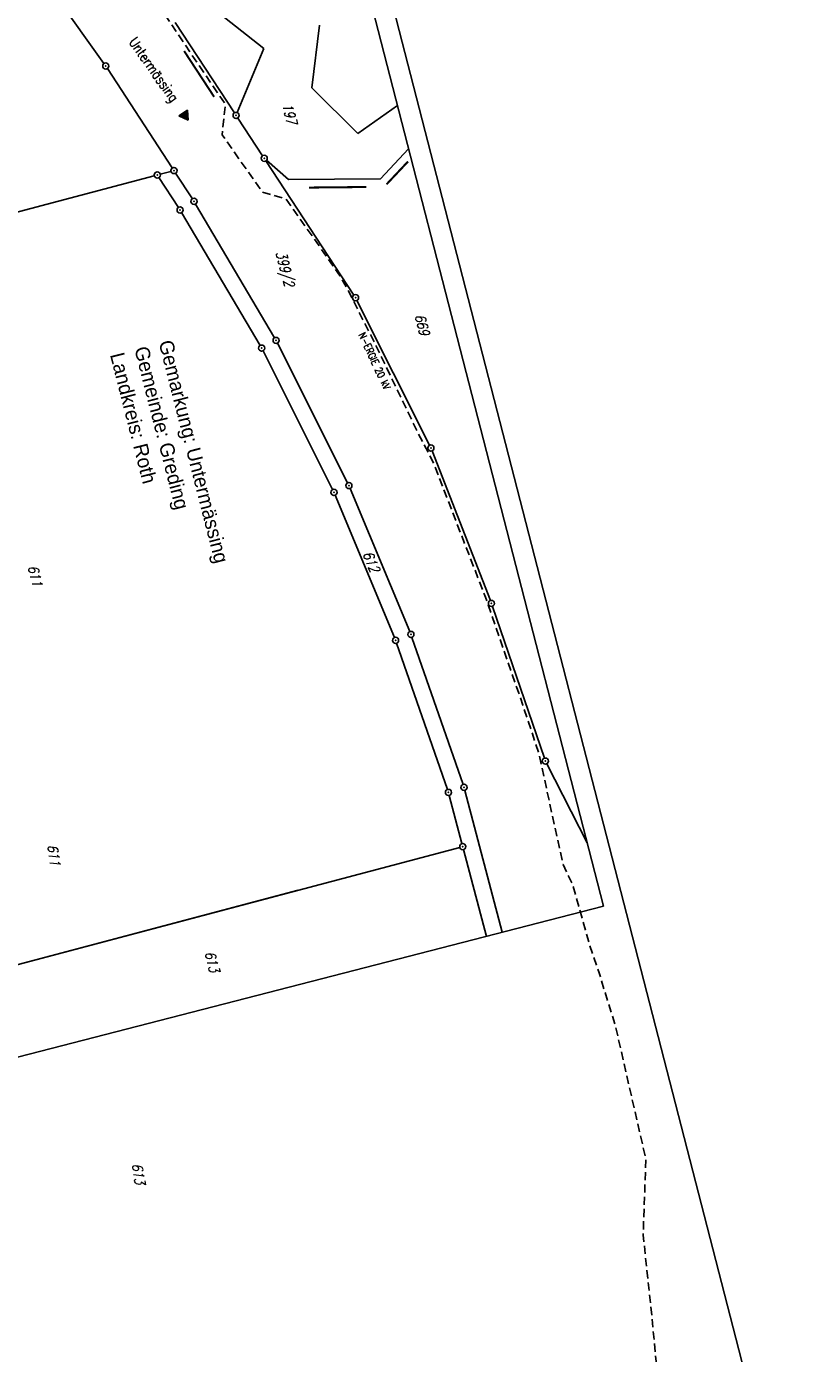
# Model space of a CAD drawing. Extents: x 447426 to 448116, y 440349 to 441552.
# Tile 28 of 96: x 447924 to 448116, y 440522 to 440846. Entities that reach past the tile are written whole.
import ezdxf

# ---------------------------------------------------------------- set-up
doc = ezdxf.new("R2010")
doc.units = 0
doc.header["$LTSCALE"] = 2
doc.header["$MEASUREMENT"] = 0
for name, pattern in [('AUSGEZOGEN', [0]), ('GEMEINDE', [3.5, 2, -0.5, 0.5, -0.5]), ('GESTRICH-X2', [1.5, 1, -0.5])]:
    doc.linetypes.add(name, pattern=pattern)
doc.layers.get('0').update_dxf_attribs({"linetype": 'AUSGEZOGEN'})
for name, color, linetype in [('208-FLSTNR', 8, 'AUSGEZOGEN'), ('208-GEMEINGRZ', 7, 'GEMEINDE'), ('208-GRENZL', 8, 'AUSGEZOGEN'), ('208-GRENZP', 8, 'AUSGEZOGEN'), ('209-FLSTNR', 8, 'AUSGEZOGEN'), ('209-GRENZL', 8, 'AUSGEZOGEN'), ('Planeinteilung', 250, 'CONTINUOUS'), ('RAHMEN', 7, 'AUSGEZOGEN'), ('SCHRIFT', 7, 'AUSGEZOGEN'), ('STROMLTG', 4, 'AUSGEZOGEN'), ('WEG', 250, 'GESTRICH-X2')]:
    doc.layers.add(name, color=color, linetype=linetype)
doc.styles.add('ROMANS', font='romans.shx', dxfattribs={"width": 0.8})
doc.styles.add('UNIR-H', font='unir_h.shx', dxfattribs={"width": 0.8})

# ---------------------------------------------------------------- blocks, each defined once
blk = doc.blocks.new('1135420')
blk.add_line((1135, 420), (0, 420))
at = {"layer": 'RAHMEN'}
for p, q in [((950, 415), (25, 415)), ((950, 5), (950, 415))]:
    blk.add_line(p, q, dxfattribs=at)
blk = doc.blocks.new('GST')
at = {"color": 0}
blk.add_circle((0, 0), 0.75, dxfattribs=at)
blk.add_point((0, 0), dxfattribs=at)
blk = doc.blocks.new('RPFEIL')
at = {"color": 0}
for p, q in [((0, 0), (-1.25, -2.17)), ((-1.25, -2.17), (1.25, -2.17)), ((-1.15, -2.17), (-1.15, -1.99)), ((-1.05, -2.17), (-1.05, -1.82)), ((-0.95, -2.17), (-0.95, -1.65)), ((-0.85, -2.17), (-0.85, -1.47)), ((-0.75, -2.17), (-0.75, -1.3)), ((-0.65, -2.17), (-0.65, -1.13)), ((-0.55, -2.17), (-0.55, -0.95)), ((-0.45, -2.17), (-0.45, -0.78)), ((-0.35, -2.17), (-0.35, -0.61)), ((-0.25, -2.17), (-0.25, -0.43)), ((-0.15, -2.17), (-0.15, -0.26)), ((-0.05, -2.17), (-0.05, -0.09)), ((1.25, -2.17), (0, 0)), ((0.05, -2.17), (0.05, -0.09)), ((0.15, -2.17), (0.15, -0.26)), ((0.25, -2.17), (0.25, -0.43)), ((0.35, -2.17), (0.35, -0.61)), ((0.45, -2.17), (0.45, -0.78)), ((0.55, -2.17), (0.55, -0.95)), ((0.65, -2.17), (0.65, -1.13)), ((0.75, -2.17), (0.75, -1.3)), ((0.85, -2.17), (0.85, -1.47)), ((0.95, -2.17), (0.95, -1.65)), ((1.05, -2.17), (1.05, -1.82)), ((1.15, -2.17), (1.15, -1.99))]:
    blk.add_line(p, q, dxfattribs=at)

msp = doc.modelspace()

# ---------------------------------------------------------------- linework, layer by layer
at = {"layer": '208-GEMEINGRZ', "const_width": 0.5, "flags": 128}
for points in [[(447962.86, 440839.83), (447970.17, 440828.67)], [(448012.25, 440807.33), (448017.47, 440812.87)], [(447993.29, 440806.53), (448007.31, 440806.67)]]:
    msp.add_lwpolyline(points, dxfattribs=at)
at = {"layer": '208-GRENZL'}
for p, q in [((447905.84, 440889.48), (447943.3, 440836.78)), ((447982.29, 440840.42), (447967.36, 440852.21)), ((447960.69, 440846.78), (447975.13, 440824.75)), ((447993.98, 440830.85), (447995.89, 440846.13)), ((447982.29, 440840.42), (447975.83, 440824.81)), ((447944.14, 440835.54), (447959.96, 440811.31)), ((448005.23, 440819.75), (447993.98, 440830.85)), ((448014.93, 440826.51), (448005.23, 440819.75)), ((447975.95, 440823.49), (447981.98, 440814.31)), ((448010.79, 440808.7), (448017.64, 440815.97)), ((448004.26, 440780.29), (447982.8, 440813.05)), ((447982.95, 440813.19), (447988.34, 440808.48)), ((447866.42, 440785.79), (447955.58, 440809.41)), ((447956.71, 440808.97), (447961.46, 440801.69)), ((447959.64, 440810.49), (447957.03, 440809.79)), ((447964.87, 440803.79), (447960.78, 440810.05)), ((447988.34, 440808.48), (448010.79, 440808.7)), ((447984.91, 440769.9), (447965.66, 440802.51)), ((447981.39, 440768.01), (447962.25, 440800.41)), ((448022.73, 440743.69), (448005.01, 440778.99)), ((447999.08, 440732.85), (447982.11, 440766.69)), ((448002.72, 440734.52), (447985.63, 440768.58)), ((448037.57, 440705.78), (448023.34, 440742.32)), ((448014.16, 440696.77), (447999.71, 440731.49)), ((448017.9, 440698.21), (448003.35, 440733.16)), ((448050.76, 440667.35), (448038.08, 440704.37)), ((448030.91, 440660.93), (448018.44, 440696.81)), ((448027.11, 440659.7), (448014.7, 440695.37)), ((448061.21, 440646.72), (448051.34, 440665.97)), ((448030.65, 440646.51), (448027.55, 440658.26)), ((448040.48, 440624.87), (448031.35, 440659.5)), ((448030.11, 440645.59), (447891.59, 440608.88)), ((448031.03, 440645.06), (448036.61, 440623.88))]:
    msp.add_line(p, q, dxfattribs=at)
at = {"layer": '209-GRENZL'}
msp.add_line((447990.65, 440635.13), (447891.6, 440608.88), dxfattribs=at)
at = {"layer": 'STROMLTG', "linetype": 'GESTRICH-X2', "flags": 128}
msp.add_lwpolyline([(447923.57, 440897.76), (447929.49, 440889.35), (447939.6, 440875.58), (447952.02, 440857.81), (447972.92, 440826.79), (447972.14, 440819.41), (447982, 440805.37), (447987.72, 440803.76), (448001.07, 440784.75), (448003.34, 440780.55), (448009.4, 440768.5), (448020.04, 440746.45), (448023.64, 440739.53), (448036.37, 440706.6), (448045.51, 440680.31), (448049.42, 440668.44), (448055.3, 440641.41), (448057.71, 440636.38), (448061.77, 440621.85), (448064.09, 440615.02), (448068.05, 440602.18), (448075.52, 440569.58), (448074.86, 440551.08), (448077.02, 440530.72), (448079.45, 440505.49), (448088.2, 440455.96)], dxfattribs=at)
at = {"layer": 'WEG', "flags": 128}
for points in [[(447884.3, 440606.54, -0.000657), (447887.8, 440587.22, -0.001381), (447889.43, 440578.02, -0.000023), (447894.65, 440548.02, -0.000283), (447895.07, 440545.59, -0.005784), (447898.01, 440527.3, 0.004131), (447902.05, 440501.69, 0.010679), (447903.55, 440493.7, 0.020641), (447904.58, 440489.62, 0.062757), (447905.29, 440488.02, 0.051489), (447906.56, 440486.32, 0.073251), (447908.05, 440485.12, 0.083047), (447909.63, 440484.52, 0.047709), (447911.54, 440484.31, 0.063939), (447912.96, 440484.48, 0.018655), (447919.12, 440486.27, -0.011123), (447929.38, 440489.42, -0.000325), (447932.47, 440490.29, -0.000077), (447945.5, 440493.96, -0.005887), (447953.67, 440496.15, -0.003446), (447967.7, 440499.63)], [(447886.22, 440606.88, -0.000657), (447889.72, 440587.56, -0.001381), (447891.35, 440578.36, -0.000023), (447896.57, 440548.34, -0.000283), (447896.99, 440545.91, -0.005815), (447899.95, 440527.5, 0.004208), (447903.96, 440502.04, 0.010634), (447905.5, 440493.89, 0.024097), (447906.42, 440490.34, 0.059289), (447907.02, 440489.01, 0.054455), (447907.98, 440487.75, 0.070278), (447909.06, 440486.89, 0.081336), (447910.17, 440486.46, 0.049413), (447911.56, 440486.31, 0.06105), (447912.69, 440486.43, 0.022339), (447918.33, 440488.05, -0.011923), (447928.84, 440491.29, -0.000331), (447931.89, 440492.15, -0.000077), (447944.99, 440495.84, -0.005887), (447953.17, 440498.03, -0.003444), (447967.21, 440501.52)]]:
    msp.add_lwpolyline(points, format="xyb", dxfattribs=at)

# ---------------------------------------------------------------- block references
at = {"layer": '208-GRENZP', "rotation": 284.4375024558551}
for p in [(447943.73, 440836.17), (447975.54, 440824.12), (447982.39, 440813.68), (447956.3, 440809.6), (447960.37, 440810.68), (447965.28, 440803.16), (447961.87, 440801.06), (448004.67, 440779.66), (447985.29, 440769.25), (447981.77, 440767.36), (448023.07, 440743.02), (448003.06, 440733.85), (447999.42, 440732.18), (448037.84, 440705.08), (448014.45, 440696.08), (448018.19, 440697.52), (448051, 440666.64), (448027.36, 440658.99), (448031.16, 440660.22), (448030.84, 440645.78)]:
    msp.add_blockref('GST', p, dxfattribs=at)
at = {"layer": 'Planeinteilung', "linetype": 'Continuous', "rotation": 284.4375024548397}
msp.add_blockref('1135420', (447426.45, 441447.77), dxfattribs=at)
at = {"layer": 'SCHRIFT', "rotation": 213.974097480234}
msp.add_blockref('RPFEIL', (447963.85, 440822.94), dxfattribs=at)

# ---------------------------------------------------------------- texts
at = {"layer": '208-FLSTNR', "style": 'ROMANS', "oblique": 15, "width": 0.8}
for s, rotation, p in [('197', 284.4375, (447986.75, 440826.74)), ('399/2', 284.4375, (447985.2, 440790.67)), ('669', 284.4375, (448019.1, 440775.3)), ('612', 292.5128, (448006.37, 440717.2)), ('611', 284.4375, (447924.66, 440714.06)), ('613', 284.4375, (447967.84, 440619.91))]:
    msp.add_text(s, height=2.5, rotation=rotation, dxfattribs=at).set_placement(p)
at = {"layer": '209-FLSTNR', "style": 'ROMANS', "oblique": 15, "width": 0.8}
for s, p in [('611', (447929.43, 440646.09)), ('613', (447950.1, 440568.32))]:
    msp.add_text(s, height=2.5, rotation=279.0411, dxfattribs=at).set_placement(p)
at = {"layer": 'SCHRIFT', "style": 'ROMANS', "width": 0.8}
msp.add_text('Untermässing', height=2.5, rotation=305.1135, dxfattribs=at).set_placement((447949.23, 440842.02))
at = {"layer": 'SCHRIFT', "style": 'UNIR-H'}
for s, p in [('Gemeinde: Greding', (447950.68, 440767.28)), ('Gemarkung: Untermässing', (447956.62, 440768.8)), ('Landkreis: Roth', (447944.75, 440765.77))]:
    msp.add_text(s, height=3.5, rotation=284.2874, dxfattribs=at).set_placement(p)
at = {"layer": 'STROMLTG', "style": 'ROMANS', "width": 0.8}
msp.add_text('N-ERGIE 20 kV', height=1.8, rotation=295.0737, dxfattribs=at).set_placement((448005.31, 440770.63))

doc.saveas('drawing.dxf')
